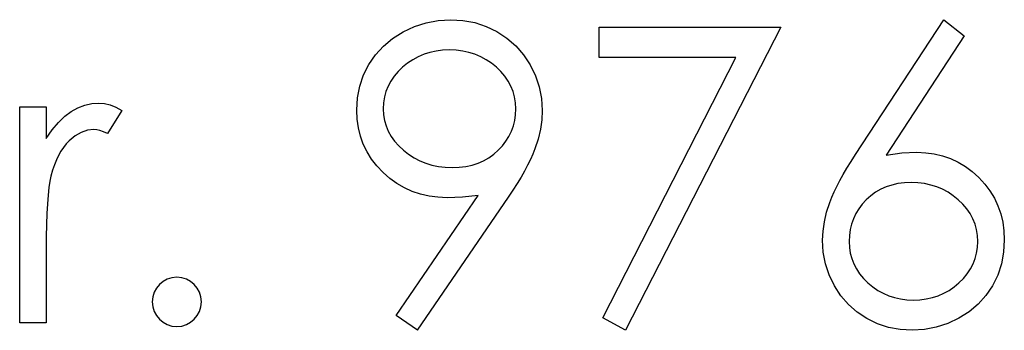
# Model space of a CAD drawing. Header units: inches. Extents: x 370 to 474, y 80 to 168.
# Tile 46 of 170: x 414.95 to 415.409, y 83.898 to 84.043. Entities that reach past the tile are written whole.
import ezdxf

# ---------------------------------------------------------------- set-up
doc = ezdxf.new("R2010")
doc.units = ezdxf.units.IN
doc.header["$LTSCALE"] = 0.5
doc.header["$MEASUREMENT"] = 0

msp = doc.modelspace()

# ---------------------------------------------------------------- linework, layer by layer
at = {"color": 7, "linetype": 'Continuous'}
for p, q in [((415.13365, 84.04002), (415.13912, 84.04181)), ((415.13912, 84.04181), (415.14478, 84.04286)), ((415.14478, 84.04286), (415.1506, 84.04322)), ((415.1506, 84.04322), (415.1506, 84.04322)), ((415.1506, 84.04322), (415.15631, 84.04286)), ((415.15631, 84.04286), (415.16181, 84.04184)), ((415.16181, 84.04184), (415.16708, 84.0401)), ((415.33943, 83.98034), (415.38056, 84.04322)), ((415.38057, 84.04322), (415.39011, 84.03574)), ((415.12349, 84.03444), (415.12838, 84.03753)), ((415.12838, 84.03753), (415.13365, 84.04002)), ((415.16708, 84.0401), (415.17213, 84.03767)), ((415.17213, 84.03767), (415.17682, 84.03461)), ((415.2198, 84.03969), (415.3046, 84.03969)), ((415.2198, 84.02555), (415.2198, 84.03969)), ((415.3046, 84.03969), (415.23217, 83.89836)), ((415.3046, 84.03969), (415.3046, 84.03969)), ((415.11919, 84.03088), (415.12349, 84.03444)), ((415.17682, 84.03461), (415.18096, 84.03102)), ((415.39011, 84.03574), (415.35371, 83.98006)), ((415.39011, 84.03574), (415.39011, 84.03574)), ((415.11549, 84.02685), (415.11919, 84.03088)), ((415.14091, 84.02796), (415.13812, 84.02707)), ((415.14381, 84.02859), (415.14091, 84.02796)), ((415.14682, 84.02895), (415.14381, 84.02859)), ((415.14997, 84.02909), (415.14682, 84.02895)), ((415.15314, 84.02895), (415.14997, 84.02909)), ((415.14997, 84.02909), (415.14997, 84.02909)), ((415.15618, 84.02859), (415.15314, 84.02895)), ((415.1591, 84.02796), (415.15618, 84.02859)), ((415.16189, 84.02707), (415.1591, 84.02796)), ((415.18096, 84.03102), (415.18458, 84.02685)), ((415.11237, 84.02232), (415.11549, 84.02685)), ((415.13288, 84.02456), (415.13045, 84.02293)), ((415.13545, 84.02594), (415.13288, 84.02456)), ((415.13812, 84.02707), (415.13545, 84.02594)), ((415.16457, 84.02594), (415.16189, 84.02707)), ((415.16714, 84.02456), (415.16457, 84.02594)), ((415.16956, 84.02293), (415.16714, 84.02456)), ((415.18458, 84.02685), (415.18767, 84.02213)), ((415.28365, 84.02555), (415.2198, 84.02555)), ((415.2198, 84.02555), (415.2198, 84.02555)), ((415.22149, 83.90424), (415.28365, 84.02555)), ((415.28365, 84.02555), (415.28365, 84.02555)), ((415.10991, 84.01744), (415.11237, 84.02232)), ((415.12601, 84.01901), (415.12418, 84.01683)), ((415.12813, 84.02105), (415.12601, 84.01901)), ((415.13045, 84.02293), (415.12813, 84.02105)), ((415.17188, 84.02105), (415.16956, 84.02293)), ((415.17401, 84.01901), (415.17188, 84.02105)), ((415.17586, 84.01683), (415.17401, 84.01901)), ((415.18767, 84.02213), (415.19013, 84.01708)), ((415.10815, 84.01225), (415.10991, 84.01744)), ((415.12264, 84.01457), (415.12137, 84.01222)), ((415.12418, 84.01683), (415.12264, 84.01457)), ((415.1774, 84.01457), (415.17586, 84.01683)), ((415.17867, 84.01222), (415.1774, 84.01457)), ((415.19013, 84.01708), (415.1919, 84.01184)), ((415.1071, 84.00678), (415.10815, 84.01225)), ((415.12038, 84.00974), (415.11966, 84.00717)), ((415.12137, 84.01222), (415.12038, 84.00974)), ((415.17967, 84.00974), (415.17867, 84.01222)), ((415.18038, 84.00717), (415.17967, 84.00974)), ((415.1919, 84.01184), (415.19294, 84.00645)), ((415.10674, 84.00101), (415.1071, 84.00678)), ((415.11966, 84.00717), (415.11924, 84.00449)), ((415.1808, 84.00449), (415.18038, 84.00717)), ((415.19294, 84.00645), (415.1933, 84.00088)), ((414.94951, 83.90189), (414.94951, 84.00259)), ((414.94952, 84.00259), (414.96188, 84.00259)), ((414.96188, 84.00259), (414.96188, 84.00259)), ((414.96188, 84.00259), (414.96188, 83.98777)), ((414.97054, 83.99817), (414.97358, 84.00044)), ((414.97358, 84.00044), (414.9767, 84.00215)), ((414.9767, 84.00215), (414.9799, 84.00339)), ((414.9799, 84.00339), (414.98313, 84.00411)), ((414.98313, 84.00411), (414.98644, 84.00435)), ((414.98644, 84.00435), (414.98644, 84.00435)), ((414.98644, 84.00435), (414.98901, 84.00413)), ((414.98901, 84.00413), (414.99166, 84.0035)), ((414.99721, 84.0009), (414.99042, 83.99019)), ((414.99166, 84.0035), (414.99439, 84.00242)), ((414.99439, 84.00242), (414.99721, 84.0009)), ((414.99721, 84.0009), (414.99721, 84.0009)), ((415.10693, 83.99679), (415.10674, 84.00101)), ((415.10674, 84.00101), (415.10674, 84.00101)), ((415.11924, 84.00449), (415.11911, 84.00171)), ((415.11911, 84.00171), (415.11911, 84.00171)), ((415.11911, 84.00171), (415.11924, 83.99892)), ((415.18094, 84.00171), (415.1808, 84.00449)), ((415.1808, 83.99892), (415.18094, 84.00171)), ((415.18094, 84.00171), (415.18094, 84.00171)), ((415.1933, 84.00088), (415.19308, 83.99654)), ((415.1933, 84.00088), (415.1933, 84.00088)), ((414.96759, 83.99533), (414.97054, 83.99817)), ((415.10751, 83.99273), (415.10693, 83.99679)), ((415.11924, 83.99892), (415.11969, 83.99624)), ((415.11969, 83.99624), (415.12043, 83.99367)), ((415.1798, 83.99367), (415.18044, 83.99624)), ((415.18044, 83.99624), (415.1808, 83.99892)), ((415.19308, 83.99654), (415.19245, 83.99213)), ((414.96188, 83.98777), (414.96469, 83.99185)), ((414.96469, 83.99185), (414.96759, 83.99533)), ((414.98114, 83.99166), (414.97822, 83.99066)), ((414.9841, 83.99199), (414.98114, 83.99166)), ((414.98545, 83.99188), (414.9841, 83.99199)), ((414.9841, 83.99199), (414.9841, 83.99199)), ((414.98697, 83.99155), (414.98545, 83.99188)), ((414.98863, 83.99097), (414.98697, 83.99155)), ((414.99042, 83.99019), (414.98863, 83.99097)), ((415.10848, 83.98884), (415.10751, 83.99273)), ((415.12043, 83.99367), (415.12145, 83.99119)), ((415.12145, 83.99119), (415.12278, 83.98881)), ((415.17776, 83.98881), (415.17889, 83.99119)), ((415.17889, 83.99119), (415.1798, 83.99367)), ((415.19245, 83.99213), (415.19134, 83.98757)), ((414.96188, 83.98777), (414.96188, 83.98777)), ((414.97256, 83.98669), (414.97121, 83.98528)), ((414.97538, 83.98901), (414.97256, 83.98669)), ((414.97822, 83.99066), (414.97538, 83.98901)), ((414.99042, 83.99019), (414.99042, 83.99019)), ((415.1098, 83.98514), (415.10848, 83.98884)), ((415.12278, 83.98881), (415.12441, 83.98655)), ((415.12441, 83.98655), (415.12631, 83.9844)), ((415.1747, 83.9844), (415.17635, 83.98655)), ((415.17635, 83.98655), (415.17776, 83.98881)), ((415.19134, 83.98757), (415.18982, 83.98293)), ((414.96878, 83.98191), (414.96767, 83.97995)), ((414.96994, 83.98368), (414.96878, 83.98191)), ((414.97121, 83.98528), (414.96994, 83.98368)), ((415.11154, 83.98158), (415.1098, 83.98514)), ((415.12631, 83.9844), (415.12852, 83.98233)), ((415.12852, 83.98233), (415.13092, 83.98045)), ((415.17067, 83.98045), (415.17279, 83.98233)), ((415.17279, 83.98233), (415.1747, 83.9844)), ((415.18982, 83.98293), (415.18889, 83.98053)), ((414.96665, 83.9778), (414.96571, 83.97548)), ((414.96767, 83.97995), (414.96665, 83.9778)), ((415.11364, 83.97821), (415.11154, 83.98158)), ((415.11615, 83.97501), (415.11364, 83.97821)), ((415.13092, 83.98045), (415.13346, 83.97882)), ((415.13346, 83.97882), (415.13614, 83.97744)), ((415.13614, 83.97744), (415.1389, 83.97634)), ((415.16333, 83.97634), (415.16595, 83.97744)), ((415.16595, 83.97744), (415.1684, 83.97882)), ((415.1684, 83.97882), (415.17067, 83.98045)), ((415.18775, 83.97802), (415.18646, 83.97537)), ((415.18889, 83.98053), (415.18775, 83.97802)), ((415.33543, 83.97405), (415.33736, 83.97714)), ((415.33736, 83.97714), (415.33943, 83.98034)), ((415.33943, 83.98034), (415.33943, 83.98034)), ((415.35371, 83.98006), (415.36099, 83.98106)), ((415.35371, 83.98006), (415.35371, 83.98006)), ((415.36099, 83.98106), (415.36798, 83.98139)), ((415.36798, 83.98139), (415.36798, 83.98139)), ((415.36798, 83.98139), (415.37217, 83.9812)), ((415.37217, 83.9812), (415.37617, 83.98064)), ((415.37617, 83.98064), (415.38004, 83.97973)), ((415.38004, 83.97973), (415.38374, 83.97844)), ((415.38374, 83.97844), (415.38727, 83.97678)), ((414.96486, 83.97297), (414.96409, 83.97029)), ((414.96571, 83.97548), (414.96486, 83.97297)), ((415.11902, 83.97198), (415.11615, 83.97501)), ((415.1389, 83.97634), (415.1418, 83.97545)), ((415.1418, 83.97545), (415.14483, 83.97482)), ((415.14483, 83.97482), (415.14798, 83.97446)), ((415.14798, 83.97446), (415.15124, 83.97432)), ((415.15124, 83.97432), (415.15452, 83.97446)), ((415.15452, 83.97446), (415.15761, 83.97482)), ((415.15761, 83.97482), (415.16057, 83.97545)), ((415.16057, 83.97545), (415.16333, 83.97634)), ((415.18499, 83.97264), (415.18337, 83.96974)), ((415.18646, 83.97537), (415.18499, 83.97264)), ((415.33369, 83.97109), (415.33543, 83.97405)), ((415.38727, 83.97678), (415.39067, 83.97476)), ((415.39067, 83.97476), (415.39387, 83.97236)), ((414.96356, 83.96789), (414.96312, 83.96494)), ((414.96409, 83.97029), (414.96356, 83.96789)), ((414.96409, 83.97029), (414.96409, 83.97029)), ((415.12217, 83.96922), (415.11902, 83.97198)), ((415.12551, 83.96681), (415.12217, 83.96922)), ((415.18337, 83.96974), (415.18157, 83.96676)), ((415.33068, 83.96549), (415.33209, 83.96822)), ((415.33209, 83.96822), (415.33369, 83.97109)), ((415.39387, 83.97236), (415.39693, 83.9696)), ((415.39693, 83.9696), (415.39972, 83.96657)), ((414.96312, 83.96494), (414.96273, 83.96143)), ((415.12899, 83.9648), (415.12551, 83.96681)), ((415.13266, 83.96314), (415.12899, 83.9648)), ((415.17958, 83.96364), (415.17743, 83.96041)), ((415.18157, 83.96676), (415.17958, 83.96364)), ((415.32941, 83.96289), (415.33068, 83.96549)), ((415.35117, 83.96414), (415.34876, 83.96276)), ((415.35371, 83.96527), (415.35117, 83.96414)), ((415.35638, 83.96612), (415.35371, 83.96527)), ((415.35923, 83.96676), (415.35638, 83.96612)), ((415.36223, 83.96712), (415.35923, 83.96676)), ((415.36539, 83.96726), (415.36223, 83.96712)), ((415.36853, 83.96712), (415.36538, 83.96726)), ((415.37159, 83.96676), (415.36853, 83.96712)), ((415.37449, 83.96612), (415.37159, 83.96676)), ((415.37731, 83.96527), (415.37449, 83.96612)), ((415.37998, 83.96414), (415.37731, 83.96527)), ((415.38258, 83.96276), (415.37998, 83.96414)), ((415.39972, 83.96657), (415.40215, 83.96336)), ((415.40215, 83.96336), (415.40419, 83.96)), ((414.96273, 83.96143), (414.96243, 83.95737)), ((415.12512, 83.90523), (415.16344, 83.96124)), ((415.13647, 83.96185), (415.13266, 83.96314)), ((415.17743, 83.96041), (415.135, 83.89836)), ((415.14047, 83.96094), (415.13647, 83.96185)), ((415.14461, 83.96038), (415.14047, 83.96094)), ((415.14894, 83.96019), (415.14461, 83.96038)), ((415.15609, 83.96047), (415.14894, 83.96019)), ((415.14894, 83.96019), (415.14894, 83.96019)), ((415.16344, 83.96124), (415.15609, 83.96047)), ((415.16344, 83.96124), (415.16344, 83.96124)), ((415.17743, 83.96041), (415.17743, 83.96041)), ((415.3274, 83.95801), (415.32834, 83.96038)), ((415.32834, 83.96038), (415.32941, 83.96289)), ((415.34443, 83.95925), (415.34255, 83.95721)), ((415.34653, 83.96113), (415.34443, 83.95925)), ((415.34876, 83.96276), (415.34653, 83.96113)), ((415.38501, 83.96113), (415.38258, 83.96276)), ((415.38735, 83.95925), (415.38501, 83.96113)), ((415.38948, 83.95721), (415.38735, 83.95925)), ((415.40419, 83.96), (415.40585, 83.95646)), ((414.96243, 83.95737), (414.96218, 83.95279)), ((415.32594, 83.95343), (415.3274, 83.95801)), ((415.34092, 83.95503), (415.33954, 83.95276)), ((415.34255, 83.95721), (415.34092, 83.95503)), ((415.39133, 83.95503), (415.38948, 83.95721)), ((415.3929, 83.95276), (415.39133, 83.95503)), ((415.40585, 83.95646), (415.40715, 83.95274)), ((414.96218, 83.95279), (414.96202, 83.94766)), ((415.32489, 83.94896), (415.32594, 83.95343)), ((415.33841, 83.95039), (415.33753, 83.94791)), ((415.33954, 83.95276), (415.33841, 83.95039)), ((415.3942, 83.95039), (415.3929, 83.95276)), ((415.39519, 83.94791), (415.3942, 83.95039)), ((415.40715, 83.95274), (415.40808, 83.94884)), ((414.96202, 83.94766), (414.96191, 83.94197)), ((415.32425, 83.94457), (415.32489, 83.94896)), ((415.33689, 83.94531), (415.33654, 83.94263)), ((415.33753, 83.94791), (415.33689, 83.94531)), ((415.39588, 83.94531), (415.39519, 83.94791)), ((415.39632, 83.94263), (415.39588, 83.94531)), ((415.40808, 83.94884), (415.40864, 83.94479)), ((414.96191, 83.94197), (414.96188, 83.93573)), ((415.32403, 83.94032), (415.32425, 83.94457)), ((415.32439, 83.93477), (415.32403, 83.94032)), ((415.32403, 83.94032), (415.32403, 83.94032)), ((415.33654, 83.94263), (415.3364, 83.93982)), ((415.39646, 83.93982), (415.39632, 83.94263)), ((415.40883, 83.94056), (415.4085, 83.93479)), ((415.40864, 83.94479), (415.40883, 83.94056)), ((415.40883, 83.94056), (415.40883, 83.94056)), ((414.96188, 83.93573), (414.96188, 83.93573)), ((414.96188, 83.93573), (414.96188, 83.90189)), ((415.3364, 83.93982), (415.3364, 83.93982)), ((415.3364, 83.93982), (415.33654, 83.93703)), ((415.33654, 83.93703), (415.33695, 83.93438)), ((415.39591, 83.93438), (415.39632, 83.93703)), ((415.39632, 83.93703), (415.39646, 83.93982)), ((415.39646, 83.93982), (415.39646, 83.93982)), ((415.32541, 83.92938), (415.32439, 83.93477)), ((415.33695, 83.93438), (415.33764, 83.93179)), ((415.33764, 83.93179), (415.33861, 83.92933)), ((415.39425, 83.92933), (415.39522, 83.93179)), ((415.39522, 83.93179), (415.39591, 83.93438)), ((415.4085, 83.93479), (415.40745, 83.9293)), ((415.32715, 83.9242), (415.32541, 83.92938)), ((415.33861, 83.92933), (415.33982, 83.92696)), ((415.33982, 83.92696), (415.34134, 83.92472)), ((415.39152, 83.92472), (415.39301, 83.92696)), ((415.39301, 83.92696), (415.39425, 83.92933)), ((415.40745, 83.9293), (415.40574, 83.92411)), ((415.32955, 83.91914), (415.32715, 83.9242)), ((415.34134, 83.92472), (415.34311, 83.92254)), ((415.34311, 83.92254), (415.34518, 83.9205)), ((415.38766, 83.9205), (415.38973, 83.92254)), ((415.38973, 83.92254), (415.39152, 83.92472)), ((415.40574, 83.92411), (415.40331, 83.91917)), ((415.33256, 83.91448), (415.32955, 83.91914)), ((415.34518, 83.9205), (415.34744, 83.91862)), ((415.34744, 83.91862), (415.34981, 83.91699)), ((415.38305, 83.91699), (415.38539, 83.91862)), ((415.38539, 83.91862), (415.38766, 83.9205)), ((415.40331, 83.91917), (415.40027, 83.91464)), ((415.33612, 83.91037), (415.33256, 83.91448)), ((415.34981, 83.91699), (415.3523, 83.91561)), ((415.3523, 83.91561), (415.35489, 83.91451)), ((415.35489, 83.91451), (415.3576, 83.91362)), ((415.3576, 83.91362), (415.36044, 83.91299)), ((415.36044, 83.91299), (415.36337, 83.91263)), ((415.36949, 83.91263), (415.37242, 83.91299)), ((415.37242, 83.91299), (415.37526, 83.91362)), ((415.37526, 83.91362), (415.37797, 83.91451)), ((415.37797, 83.91451), (415.38056, 83.91561)), ((415.38056, 83.91561), (415.38305, 83.91699)), ((415.40027, 83.91464), (415.39663, 83.91061)), ((415.34018, 83.90681), (415.33612, 83.91037)), ((415.36337, 83.91263), (415.36643, 83.91249)), ((415.36643, 83.91249), (415.36949, 83.91263)), ((415.36643, 83.91249), (415.36643, 83.91249)), ((415.39663, 83.91061), (415.39243, 83.90705)), ((415.13501, 83.89836), (415.12512, 83.90523)), ((415.12512, 83.90523), (415.12512, 83.90523)), ((415.23217, 83.89836), (415.22149, 83.90424)), ((415.22149, 83.90424), (415.22149, 83.90424)), ((415.34476, 83.9038), (415.34018, 83.90681)), ((415.3497, 83.90142), (415.34476, 83.9038)), ((415.38763, 83.90399), (415.38247, 83.90153)), ((415.39243, 83.90705), (415.38763, 83.90399)), ((414.96188, 83.90189), (414.94951, 83.90189)), ((414.94951, 83.90189), (414.94951, 83.90189)), ((414.96188, 83.90189), (414.96188, 83.90189)), ((415.35486, 83.89971), (415.3497, 83.90142)), ((415.36022, 83.89869), (415.35486, 83.89971)), ((415.37709, 83.89977), (415.37154, 83.89872)), ((415.38247, 83.90153), (415.37709, 83.89977)), ((415.23217, 83.89836), (415.23217, 83.89836)), ((415.36577, 83.89836), (415.36022, 83.89869)), ((415.37154, 83.89872), (415.36577, 83.89836)), ((415.36577, 83.89836), (415.36577, 83.89836))]:
    msp.add_line(p, q, dxfattribs=at)
msp.add_arc((415.02283, 83.91161), 0.01148, 90.0052, 89.9948, dxfattribs=at)

doc.saveas('drawing.dxf')
